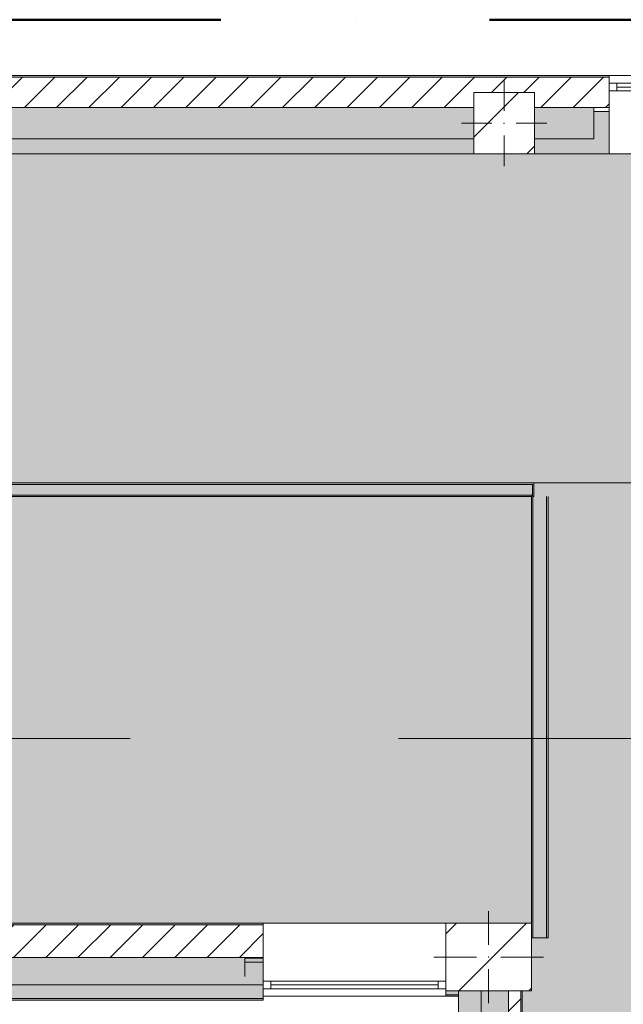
# Model space of a CAD drawing. Header units: millimetres. Extents: x -30280 to 136103, y -81242 to 8968.
# Tile 21 of 46: x -4984 to -1017, y -1726 to 4746. Entities that reach past the tile are written whole.
import ezdxf

# ---------------------------------------------------------------- set-up
doc = ezdxf.new("R2010")
doc.units = ezdxf.units.MM
doc.header["$MEASUREMENT"] = 0
for name, pattern in [('Dot & Dashed', [3351.388812, 1587.5, -881.944444, 0, -881.944368]), ('Punto & Rayas', [3351.388812, 1587.5, -881.944444, 0, -881.944368]), ('Wipeout_Contour', [1000, 0, -1000])]:
    doc.linetypes.add(name, pattern=pattern)
for name, color, linetype, lineweight, true_color in [('01_2D_Ambit_Pluma_Nº__242', 7, 'Continuous', 50, 0xfb0013), ('12_FAÇ_Façana_Pluma_Nº__102', 7, 'Continuous', 5, 0xcccccc), ('12_FAÇ_Façana_Pluma_Nº__174', 7, 'Continuous', 13, 0xe4ad2c), ('12_FAÇ_Façana_Pluma_Nº__176', 7, 'Continuous', 15, 0x93a0c6), ('12_FAÇ_Façana_Pluma_Nº__43', 7, 'Continuous', 5, 0xa4a4a6), ('14_PAV_Paviment existent_Pluma_Nº__197', 7, 'Continuous', 0, 0xffe68e), ('Demolido_07_CR_Cel Ras_Pluma_Nº__102', 7, 'Continuous', 5, 0xcccccc), ('Demolido_08_Envans_Pluma_Nº__102', 7, 'Continuous', 5, 0xcccccc), ('Demolido_08_Envans_Pluma_Nº__176', 7, 'Continuous', 15, 0x93a0c6), ('Demolido_Puertas Archicad_Pluma_Nº__3', 7, 'Continuous', 5, 0xa4a4a4), ('Ventanas Archicad_Pluma_Nº__23', 7, 'Continuous', 5, 0xa4a4a6), ('Ventanas Archicad_Pluma_Nº__3', 7, 'Continuous', 5, 0xa4a4a4), ('Ventanas Archicad_Pluma_Nº__43', 7, 'Continuous', 5, 0xa4a4a6)]:
    doc.layers.add(name, color=color, linetype=linetype, lineweight=lineweight, true_color=true_color)
for name, color, linetype in [('10_ESTR_Pilars', 7, 'Continuous'), ('12_FAÇ_Façana', 7, 'Continuous'), ('14_PAV_Paviment existent', 7, 'Continuous'), ('16_SEC_Seccions EA', 7, 'Continuous'), ('Demolido_07_CR_Cel Ras', 7, 'Continuous'), ('Demolido_08_Envans', 7, 'Continuous'), ('Demolido_Puertas Archicad', 7, 'Continuous'), ('Ventanas Archicad', 7, 'Continuous')]:
    doc.layers.add(name, color=color, linetype=linetype)
for name, color, linetype, lineweight in [('10_ESTR_Pilars_Pluma_Nº__20', 1, 'Continuous', 5), ('10_ESTR_Pilars_Pluma_Nº__28', 7, 'Continuous', 20), ('10_ESTR_Pilars_Pluma_Nº__42', 8, 'Continuous', 25), ('12_FAÇ_Façana_Pluma_Nº__1', 7, 'Continuous', 5), ('12_FAÇ_Façana_Pluma_Nº__2', 8, 'Continuous', 5), ('12_FAÇ_Façana_Pluma_Nº__7', 7, 'Continuous', 5), ('14_PAV_Paviment existent_Pluma_Nº__89', 7, 'Continuous', 5), ('16_SEC_Seccions EA_Pluma_Nº__192', 150, 'Continuous', 0), ('Demolido_08_Envans_Pluma_Nº__7', 7, 'Continuous', 5), ('Demolido_Puertas Archicad_Pluma_Nº__7', 7, 'Continuous', 5), ('Ventanas Archicad_Pluma_Nº__1', 7, 'Continuous', 5), ('Ventanas Archicad_Pluma_Nº__7', 7, 'Continuous', 5)]:
    doc.layers.add(name, color=color, linetype=linetype, lineweight=lineweight)
pattern_1 = [(45, (0, 0), (-106.066, 106.066), [])]
pattern_2 = [(0, (0, 0), (0, 375), [0, -375])]
pattern_3 = [(45, (0, 0), (-229.81, 229.81), [])]

# ---------------------------------------------------------------- blocks, each defined once
blk = doc.blocks.new('Forjado_1_3', base_point=(5758.9, 1700.9))
at = {"layer": '14_PAV_Paviment existent_Pluma_Nº__197', "linetype": 'Continuous', "lineweight": 0, "true_color": 0x3f3923}
blk.add_hatch(color=39, dxfattribs=at).paths.add_polyline_path([(5758.9, 1700.9), (5758.9, 3863.5), (-28038.7, 3863.5), (-28050.8, 1700.9)])
at = {"layer": '14_PAV_Paviment existent_Pluma_Nº__89', "color": 7, "linetype": 'Continuous', "lineweight": 5, "flags": 128}
blk.add_lwpolyline([(5758.9, 1700.9), (-28050.8, 1700.9), (-28038.7, 3863.5), (5758.9, 3863.5)], close=True, dxfattribs=at)
blk = doc.blocks.new('Forjado_3_3', base_point=(-28092.2, -1194))
at = {"layer": 'Demolido_07_CR_Cel Ras', "linetype": 'Continuous', "lineweight": 0, "true_color": 0x3f3f3f}
blk.add_hatch(color=250, dxfattribs=at).paths.add_polyline_path([(-28092.2, -1194), (-1681.1, -1194), (-1681.1, -12339), (-1971.1, -12439), (-18763.6, -12339), (-18763.6, -17084), (-1670.4, -17244), (5828.9, -17239), (5828.9, -16789), (6428.9, -16799), (6428.9, -12439), (6178.9, -12439), (6061.7, -1189.8), (7253.9, -1194), (7253.9, 3863.5), (-28092.2, 3863.5)])
at = {"layer": 'Demolido_07_CR_Cel Ras_Pluma_Nº__102', "color": 254, "linetype": 'Continuous', "lineweight": 5, "true_color": 0xcccccc, "flags": 128}
blk.add_lwpolyline([(-28092.2, -1194), (-1681.1, -1194), (-1681.1, -12339), (-1971.1, -12439), (-18763.6, -12339), (-18763.6, -17084), (-1670.4, -17244), (5828.9, -17239), (5828.9, -16789), (6428.9, -16799), (6428.9, -12439), (6178.9, -12439), (6061.7, -1189.8), (7253.9, -1194), (7253.9, 3863.5), (-28092.2, 3863.5)], close=True, dxfattribs=at)
blk = doc.blocks.new('Muro_1_3', base_point=(-1681.1, -1194))
at = {"layer": '12_FAÇ_Façana_Pluma_Nº__102', "linetype": 'Continuous', "lineweight": 0, "true_color": 0xe5e5e5}
blk.add_hatch(color=254, dxfattribs=at).paths.add_polyline_path([(-2101.1, -1639), (-2101.1, -9499), (-1951.1, -9499), (-1951.1, -7439), (-1971.1, -7439), (-1971.1, -6989), (-1951.1, -6989), (-1951.1, -1639)])
at = {"layer": '12_FAÇ_Façana_Pluma_Nº__174', "linetype": 'Continuous', "lineweight": 13, "true_color": 0xe4ad2c}
blk.add_hatch(color=42, dxfattribs=at).paths.add_polyline_path([(-1951.1, -1639), (-1951.1, -6989), (-1771.1, -6989), (-1771.1, -1639)])
at = {"layer": '12_FAÇ_Façana_Pluma_Nº__176', "linetype": 'Continuous', "lineweight": 0, "true_color": 0x495063}
blk.add_hatch(color=251, dxfattribs=at).paths.add_polyline_path([(-1691.1, -1639), (-1691.1, -6989), (-1681.1, -6989), (-1681.1, -1639)])
at = {"layer": '12_FAÇ_Façana_Pluma_Nº__2', "linetype": 'Continuous', "lineweight": 5}
h = blk.add_hatch(dxfattribs=at)
h.set_pattern_fill('Ceramic_0003', color=8, style=0, pattern_type=2)
h.set_pattern_definition(pattern_1)
h.paths.add_polyline_path([(-1771.1, -1639), (-1771.1, -6989), (-1691.1, -6989), (-1691.1, -1639)])
at = {"layer": '12_FAÇ_Façana_Pluma_Nº__7', "color": 7, "linetype": 'Continuous', "lineweight": 5}
for p, q in [((-1951.1, -1639), (-1951.1, -6989)), ((-1771.1, -6989), (-1771.1, -1639)), ((-1691.1, -6989), (-1691.1, -1639))]:
    blk.add_line(p, q, dxfattribs=at)
at = {"layer": '12_FAÇ_Façana_Pluma_Nº__7', "color": 7, "linetype": 'Continuous', "lineweight": 5, "flags": 128}
for points in [[(-2101.1, -1639), (-2101.1, -10659)], [(-1681.1, -6989), (-1681.1, -1639)]]:
    blk.add_lwpolyline(points, dxfattribs=at)
blk = doc.blocks.new('Ventana Vertical Multi-Faja 27_2')
at = {"layer": 'Ventanas Archicad_Pluma_Nº__23', "color": 253, "linetype": 'Continuous', "lineweight": 5, "true_color": 0xa4a4a6}
for p, q in [((-600, 0), (-550, 0)), ((-550, 0), (-550, -50)), ((550, -50), (550, 0)), ((550, 0), (600, 0)), ((-550, -50), (-600, -50)), ((600, -50), (550, -50))]:
    blk.add_line(p, q, dxfattribs=at)
at = {"layer": 'Ventanas Archicad_Pluma_Nº__3', "color": 253, "linetype": 'Continuous', "lineweight": 5, "true_color": 0xa4a4a4}
for p, q in [((-600, 50), (600, 50)), ((-550, 0), (550, 0)), ((-550, -25), (550, -25)), ((550, -50), (-550, -50)), ((-600, -465), (600, -465))]:
    blk.add_line(p, q, dxfattribs=at)
at = {"layer": 'Ventanas Archicad_Pluma_Nº__43', "color": 253, "linetype": 'Continuous', "lineweight": 5, "true_color": 0xa4a4a6}
for p, q in [((-600, -160), (-600, -185)), ((600, -160), (600, -185))]:
    blk.add_line(p, q, dxfattribs=at)
at = {"layer": 'Ventanas Archicad_Pluma_Nº__7', "color": 7, "linetype": 'Continuous', "lineweight": 5}
for p, q in [((-600, 50), (-600, 40)), ((-600, 40), (-600, 0)), ((-600, 0), (-600, -50)), ((-600, 0), (-600, -50)), ((600, 50), (600, 40)), ((600, 40), (600, 0)), ((600, 0), (600, -50)), ((600, 0), (600, -50)), ((-600, -50), (-600, -160)), ((600, -50), (600, -160)), ((-600, -185), (-600, -365)), ((-600, -185), (-600, -365)), ((600, -185), (600, -365)), ((600, -185), (600, -365)), ((-600, -365), (-600, -465)), ((-600, -365), (-600, -465)), ((600, -365), (600, -465)), ((600, -365), (600, -465))]:
    blk.add_line(p, q, dxfattribs=at)
blk = doc.blocks.new('Muro_3_3', base_point=(11882.6, 4378.5))
at = {"layer": '12_FAÇ_Façana', "linetype": 'Continuous', "lineweight": 0, "true_color": 0x000000}
h = blk.add_hatch(dxfattribs=at)
h.set_pattern_fill('Yeso_0003', color=18, style=0, pattern_type=2)
h.set_pattern_definition(pattern_2)
h.paths.add_polyline_path([(-1110.5, 4168.5), (-1210.5, 4168.5), (-1210.5, 4143.5), (-1110.5, 4143.5)])
at = {"layer": '12_FAÇ_Façana_Pluma_Nº__102', "linetype": 'Continuous', "lineweight": 0, "true_color": 0xe5e5e5}
for points in [[(-1210.5, 3963.5), (-1110.5, 3863.5), (-1110.5, 4143.5), (-1210.5, 4143.5)], [(-7000.5, 3963.5), (-7000.5, 3863.5), (-2000.5, 3863.5), (-2000.5, 3963.5)], [(-1600.5, 3963.5), (-1600.5, 3863.5), (-1110.5, 3863.5), (-1210.5, 3963.5)]]:
    blk.add_hatch(color=254, dxfattribs=at).paths.add_polyline_path(points)
at = {"layer": '12_FAÇ_Façana_Pluma_Nº__174', "linetype": 'Continuous', "lineweight": 13, "true_color": 0xe4ad2c}
for points in [[(-7000.5, 3963.5), (-2000.5, 3963.5), (-2000.5, 4168.5), (-7000.5, 4168.5)], [(-1600.5, 4168.5), (-1600.5, 3963.5), (-1210.5, 3963.5), (-1210.5, 4143.5), (-1210.5, 4168.5)]]:
    blk.add_hatch(color=42, dxfattribs=at).paths.add_polyline_path(points)
at = {"layer": '12_FAÇ_Façana_Pluma_Nº__176', "linetype": 'Continuous', "lineweight": 0, "true_color": 0x495063}
blk.add_hatch(color=251, dxfattribs=at).paths.add_polyline_path([(-25879.1, 4368.5), (-1110.5, 4368.5), (-1110.5, 4378.5), (-25879.1, 4378.5)])
at = {"layer": '12_FAÇ_Façana_Pluma_Nº__2', "linetype": 'Continuous', "lineweight": 5}
h = blk.add_hatch(dxfattribs=at)
h.set_pattern_fill('Ceramic_0003', color=8, style=0, pattern_type=2)
h.set_pattern_definition(pattern_1)
h.paths.add_polyline_path([(-1110.5, 4368.5), (-25879.1, 4368.5), (-25879.1, 4168.5), (-21909.8, 4168.5), (-21909.8, 4268), (-21509.8, 4268), (-21509.8, 4168.5), (-18909.8, 4168.5), (-18909.8, 4268), (-18509.8, 4268), (-18509.8, 4168.5), (-7400.5, 4168.5), (-7400.5, 4268), (-7000.5, 4268), (-7000.5, 4168.5), (-2000.5, 4168.5), (-2000.5, 4268), (-1600.5, 4268), (-1600.5, 4168.5), (-1110.5, 4168.5)])
at = {"layer": '12_FAÇ_Façana_Pluma_Nº__43', "color": 253, "linetype": 'Continuous', "lineweight": 5, "true_color": 0xa4a4a6}
for p, q in [((-1210.5, 4168.5), (-1110.5, 4168.5)), ((-1210.5, 4143.5), (-1210.5, 4168.5)), ((-1110.5, 4143.5), (-1210.5, 4143.5)), ((-1110.5, 4168.5), (-1110.5, 4143.5))]:
    blk.add_line(p, q, dxfattribs=at)
at = {"layer": '12_FAÇ_Façana_Pluma_Nº__7', "color": 7, "linetype": 'Continuous', "lineweight": 5}
for p, q in [((-1110.5, 4368.5), (-25879.1, 4368.5)), ((-1110.5, 4378.5), (-1110.5, 4368.5)), ((-1110.5, 4368.5), (-1110.5, 4328.5)), ((-1110.5, 4328.5), (-1110.5, 4278.5)), ((-1110.5, 4278.5), (-1110.5, 4168.5)), ((-2000.5, 4168.5), (-7000.5, 4168.5)), ((-1210.5, 4168.5), (-1600.5, 4168.5)), ((-1210.5, 3963.5), (-1210.5, 4143.5)), ((-1110.5, 4143.5), (-1110.5, 3963.5)), ((-1110.5, 4143.5), (-1110.5, 3963.5)), ((-7000.5, 3963.5), (-2000.5, 3963.5)), ((-1600.5, 3963.5), (-1210.5, 3963.5)), ((-1110.5, 3963.5), (-1110.5, 3863.5)), ((-1110.5, 3963.5), (-1110.5, 3863.5))]:
    blk.add_line(p, q, dxfattribs=at)
at = {"layer": '12_FAÇ_Façana_Pluma_Nº__7', "color": 7, "linetype": 'Continuous', "lineweight": 5, "flags": 128}
for points in [[(-1110.5, 4378.5), (-25879.1, 4378.5)], [(-7000.5, 3863.5), (-2000.5, 3863.5)], [(-1600.5, 3863.5), (-1110.5, 3863.5)]]:
    blk.add_lwpolyline(points, dxfattribs=at)
at = {"layer": 'Ventanas Archicad', "color": 253, "linetype": 'Continuous', "lineweight": 5, "true_color": 0xa4a4a6, "xscale": -1, "zscale": 1000}
blk.add_blockref('Ventana Vertical Multi-Faja 27_2', (-510.5, 4328.5), dxfattribs=at)
blk = doc.blocks.new('Muro_7_3', base_point=(-5726, -1194))
at = {"layer": '12_FAÇ_Façana_Pluma_Nº__102', "linetype": 'Continuous', "lineweight": 0, "true_color": 0xe5e5e5}
for points in [[(-5726, -1689), (-3383.4, -1689), (-3383.4, -1599), (-5726, -1599)], [(-5726, -1699), (-3383.4, -1699), (-3383.4, -1689), (-5726, -1689)]]:
    blk.add_hatch(color=254, dxfattribs=at).paths.add_polyline_path(points)
at = {"layer": '12_FAÇ_Façana_Pluma_Nº__174', "linetype": 'Continuous', "lineweight": 13, "true_color": 0xe4ad2c}
blk.add_hatch(color=42, dxfattribs=at).paths.add_polyline_path([(-5726, -1599), (-3383.4, -1599), (-3383.4, -1419), (-5726, -1419)])
at = {"layer": '12_FAÇ_Façana_Pluma_Nº__176', "linetype": 'Continuous', "lineweight": 0, "true_color": 0x495063}
blk.add_hatch(color=251, dxfattribs=at).paths.add_polyline_path([(-3383.4, -1194), (-5726, -1194), (-5726, -1204), (-3383.4, -1204)])
at = {"layer": '12_FAÇ_Façana_Pluma_Nº__2', "linetype": 'Continuous', "lineweight": 5}
h = blk.add_hatch(dxfattribs=at)
h.set_pattern_fill('Ceramic_0003', color=8, style=0, pattern_type=2)
h.set_pattern_definition(pattern_1)
h.paths.add_polyline_path([(-5726, -1419), (-3383.4, -1419), (-3383.4, -1204), (-5726, -1204)])
at = {"layer": '12_FAÇ_Façana_Pluma_Nº__7', "color": 7, "linetype": 'Continuous', "lineweight": 5}
for p, q in [((-3383.4, -1204), (-5726, -1204)), ((-5726, -1419), (-3383.4, -1419)), ((-5726, -1599), (-3383.4, -1599)), ((-5726, -1689), (-3383.4, -1689))]:
    blk.add_line(p, q, dxfattribs=at)
at = {"layer": '12_FAÇ_Façana_Pluma_Nº__7', "color": 7, "linetype": 'Continuous', "lineweight": 5, "flags": 128}
for points in [[(-3383.4, -1194), (-5726, -1194)], [(-5726, -1419), (-5726, -1424)], [(-3383.4, -1424), (-3383.4, -1419)], [(-5726, -1544), (-5726, -1599)], [(-3383.4, -1599), (-3383.4, -1544)], [(-5726, -1664), (-5726, -1699)], [(-3383.4, -1699), (-3383.4, -1664)], [(-5726, -1699), (-3383.4, -1699)]]:
    blk.add_lwpolyline(points, dxfattribs=at)
blk = doc.blocks.new('Ventana Vertical Multi-Faja 27_7')
at = {"layer": 'Ventanas Archicad_Pluma_Nº__1', "color": 7, "linetype": 'Continuous', "lineweight": 5}
for p, q in [((-600, 50), (600, 50)), ((-600, 0), (-550, 0)), ((-550, 0), (-550, -50)), ((-550, 0), (550, 0)), ((550, -50), (550, 0)), ((550, 0), (600, 0)), ((-550, -50), (-600, -50)), ((-550, -25), (550, -25)), ((550, -50), (-550, -50)), ((600, -50), (550, -50)), ((-600, -200), (-600, -175)), ((600, -200), (600, -175)), ((-600, -430), (600, -430))]:
    blk.add_line(p, q, dxfattribs=at)
at = {"layer": 'Ventanas Archicad_Pluma_Nº__7', "color": 7, "linetype": 'Continuous', "lineweight": 5}
for p, q in [((-600, 50), (-600, 40)), ((-600, 40), (-600, 0)), ((-600, 40), (-600, 0)), ((-600, 0), (-600, -50)), ((-600, 0), (-600, -50)), ((-600, 0), (-600, -50)), ((-600, 0), (-600, -50)), ((600, 50), (600, 40)), ((600, 40), (600, 0)), ((600, 40), (600, 0)), ((600, 0), (600, -50)), ((600, 0), (600, -50)), ((600, 0), (600, -50)), ((600, 0), (600, -50)), ((-600, -50), (-600, -80)), ((-600, -50), (-600, -80)), ((600, -50), (600, -80)), ((600, -50), (600, -80)), ((-600, -80), (-600, -175)), ((-600, -80), (-600, -175)), ((600, -80), (600, -175)), ((600, -80), (600, -175)), ((-600, -200), (-600, -420)), ((600, -200), (600, -420)), ((-600, -420), (-600, -430)), ((600, -420), (600, -430))]:
    blk.add_line(p, q, dxfattribs=at)
blk = doc.blocks.new('Muro_20_3', base_point=(-3383.4, -1194))
at = {"layer": '12_FAÇ_Façana', "linetype": 'Continuous', "lineweight": 0, "true_color": 0x000000}
h = blk.add_hatch(dxfattribs=at)
h.set_pattern_fill('Yeso_0003', color=18, style=0, pattern_type=2)
h.set_pattern_definition(pattern_2)
h.paths.add_polyline_path([(-3383.4, -1424), (-3503.4, -1424), (-3503.4, -1449), (-3383.4, -1449)])
h = blk.add_hatch(dxfattribs=at)
h.set_pattern_fill('Yeso_0003', color=18, style=0, pattern_type=2)
h.set_pattern_definition(pattern_2)
h.paths.add_polyline_path([(-2183.4, -1424), (-2183.4, -1449), (-2063.4, -1449), (-2063.4, -1424)])
at = {"layer": '12_FAÇ_Façana_Pluma_Nº__102', "linetype": 'Continuous', "lineweight": 0, "true_color": 0xe5e5e5}
for points in [[(-3503.4, -1544), (-3383.4, -1664), (-3383.4, -1449), (-3503.4, -1449)], [(-2063.4, -1544), (-2063.4, -1449), (-2183.4, -1449), (-2183.4, -1664)], [(-2183.4, -1664), (-2101.1, -1664), (-2101.1, -1639), (-2158.4, -1639)]]:
    blk.add_hatch(color=254, dxfattribs=at).paths.add_polyline_path(points)
at = {"layer": '12_FAÇ_Façana_Pluma_Nº__176', "linetype": 'Continuous', "lineweight": 0, "true_color": 0x495063}
blk.add_hatch(color=251, dxfattribs=at).paths.add_polyline_path([(-2183.4, -1674), (-2101.1, -1674), (-2101.1, -1664), (-2183.4, -1664)])
at = {"layer": '12_FAÇ_Façana_Pluma_Nº__1', "color": 7, "linetype": 'Continuous', "lineweight": 5}
for p, q in [((-3503.4, -1424), (-3383.4, -1424)), ((-3503.4, -1449), (-3503.4, -1424)), ((-3383.4, -1449), (-3503.4, -1449)), ((-3383.4, -1424), (-3383.4, -1449)), ((-2183.4, -1424), (-2183.4, -1449)), ((-2063.4, -1424), (-2183.4, -1424)), ((-2183.4, -1449), (-2063.4, -1449)), ((-2063.4, -1449), (-2063.4, -1424))]:
    blk.add_line(p, q, dxfattribs=at)
at = {"layer": '12_FAÇ_Façana_Pluma_Nº__7', "color": 7, "linetype": 'Continuous', "lineweight": 5}
for p, q in [((-3383.4, -1204), (-3383.4, -1194)), ((-3383.4, -1424), (-3383.4, -1204)), ((-2183.4, -1204), (-2183.4, -1194)), ((-2183.4, -1424), (-2183.4, -1204)), ((-3503.4, -1544), (-3503.4, -1449)), ((-3383.4, -1544), (-3383.4, -1449)), ((-3383.4, -1544), (-3383.4, -1449)), ((-2183.4, -1544), (-2183.4, -1449)), ((-2183.4, -1544), (-2183.4, -1449)), ((-2063.4, -1544), (-2063.4, -1449)), ((-3383.4, -1574), (-3383.4, -1544)), ((-3383.4, -1574), (-3383.4, -1544)), ((-2183.4, -1574), (-2183.4, -1544)), ((-2183.4, -1574), (-2183.4, -1544)), ((-3383.4, -1624), (-3383.4, -1574)), ((-3383.4, -1624), (-3383.4, -1574)), ((-2183.4, -1624), (-2183.4, -1574)), ((-2183.4, -1624), (-2183.4, -1574)), ((-3383.4, -1664), (-3383.4, -1624)), ((-3383.4, -1664), (-3383.4, -1624)), ((-3383.4, -1674), (-3383.4, -1664)), ((-2183.4, -1664), (-2183.4, -1624)), ((-2183.4, -1664), (-2183.4, -1624)), ((-2183.4, -1664), (-2101.1, -1664)), ((-2183.4, -1674), (-2183.4, -1664))]:
    blk.add_line(p, q, dxfattribs=at)
at = {"layer": '12_FAÇ_Façana_Pluma_Nº__7', "color": 7, "linetype": 'Continuous', "lineweight": 5, "flags": 128}
for points in [[(-2183.4, -1674), (-2101.1, -1674)], [(-2101.1, -1674), (-2101.1, -1639)]]:
    blk.add_lwpolyline(points, dxfattribs=at)
at = {"layer": 'Ventanas Archicad', "color": 253, "linetype": 'Continuous', "lineweight": 5, "true_color": 0xa4a4a6, "zscale": 1000, "rotation": 180}
blk.add_blockref('Ventana Vertical Multi-Faja 27_7', (-2783.4, -1624), dxfattribs=at)
blk = doc.blocks.new('Muro_91_3', base_point=(-1511.1, -1289))
at = {"layer": 'Demolido_08_Envans_Pluma_Nº__102', "linetype": 'Continuous', "lineweight": 0, "true_color": 0xe5e5e5}
blk.add_hatch(color=254, dxfattribs=at).paths.add_polyline_path([(-1521.1, -1289), (-1521.1, 1610.9), (-1611.1, 1610.9), (-1611.1, -1289)])
at = {"layer": 'Demolido_08_Envans_Pluma_Nº__176', "linetype": 'Continuous', "lineweight": 0, "true_color": 0x495063}
for points in [[(-1621.1, 1610.9), (-1621.1, -1289), (-1611.1, -1289), (-1611.1, 1610.9)], [(-1511.1, -1289), (-1511.1, 1610.9), (-1521.1, 1610.9), (-1521.1, -1289)]]:
    blk.add_hatch(color=251, dxfattribs=at).paths.add_polyline_path(points)
at = {"layer": 'Demolido_08_Envans_Pluma_Nº__7', "color": 7, "linetype": 'Continuous', "lineweight": 5}
for p, q in [((-1611.1, 1610.9), (-1611.1, -1289)), ((-1521.1, -1289), (-1521.1, 1610.9))]:
    blk.add_line(p, q, dxfattribs=at)
at = {"layer": 'Demolido_08_Envans_Pluma_Nº__7', "color": 7, "linetype": 'Continuous', "lineweight": 5, "flags": 128}
for points in [[(-1621.1, 1610.9), (-1621.1, -1194)], [(-1511.1, -1289), (-1511.1, 1610.9)], [(-1611.1, -1289), (-1621.1, -1289)], [(-1521.1, -1289), (-1611.1, -1289)], [(-1511.1, -1289), (-1521.1, -1289)]]:
    blk.add_lwpolyline(points, dxfattribs=at)
blk = doc.blocks.new('Puerta Corredera Exterior 27_2')
at = {"layer": 'Demolido_Puertas Archicad', "linetype": 'Continuous', "lineweight": 0, "true_color": 0xffffff}
h = blk.add_hatch(dxfattribs=at)
h.set_pattern_fill('Hormigón_en_Masa_0003', style=0, pattern_type=2)
h.set_pattern_definition([(0, (0, 0), (0, 3897), [243.8, -2006.2]), (0, (1125, 1948.6), (0, 3897), [243.8, -2006.2]), (60, (0, 0), (-3375, 1948.6), [243.8, -2006.2]), (60, (2250, 0), (-3375, 1948.6), [243.8, -2006.2]), (120, (243.7, 0), (3375, 1948.6), [243.8, -2006.2]), (120, (2493.8, 0), (3375, 1948.6), [243.8, -2006.2]), (0, (0, 375), (0, 750), [0, -750, 0, -1125]), (45, (375, 375), (-530.33, 530.33), [0, -562.5, 0, -937.5])])
h.paths.add_polyline_path([(536.4, 135), (536.4, 95), (2484, 95), (2484, 135)])
at = {"layer": 'Demolido_Puertas Archicad_Pluma_Nº__3', "color": 253, "linetype": 'Continuous', "lineweight": 5, "true_color": 0xa4a4a4}
for p, q in [((1710.2, 235), (1660.2, 285)), ((1510.2, 235), (1710.2, 235)), ((1710.2, 235), (1660.2, 185)), ((536.4, 135), (2484, 135)), ((536.4, 95), (536.4, 135)), ((2484, 135), (2484, 95)), ((2484, 95), (536.4, 95))]:
    blk.add_line(p, q, dxfattribs=at)
at = {"layer": 'Demolido_Puertas Archicad_Pluma_Nº__7', "color": 7, "linetype": 'Continuous', "lineweight": 5}
for p, q in [((-973.8, 90), (-963.8, 90)), ((-963.8, 0), (-963.8, 90)), ((973.8, 90), (963.8, 90)), ((963.8, 0), (963.8, 90))]:
    blk.add_line(p, q, dxfattribs=at)
blk = doc.blocks.new('Muro_106_3', base_point=(-18761.1, 1610.9))
at = {"layer": 'Demolido_08_Envans_Pluma_Nº__102', "linetype": 'Continuous', "lineweight": 0, "true_color": 0xe5e5e5}
blk.add_hatch(color=254, dxfattribs=at).paths.add_polyline_path([(-8376.2, 1620.9), (-1614.7, 1620.9), (-1614.7, 1690.9), (-8376.2, 1690.9)])
at = {"layer": 'Demolido_08_Envans_Pluma_Nº__176', "linetype": 'Continuous', "lineweight": 0, "true_color": 0x495063}
for points in [[(-8376.2, 1690.9), (-1614.7, 1690.9), (-1614.7, 1700.9), (-8376.2, 1700.9)], [(-1614.7, 1700.9), (-1614.7, 1690.9), (-1614.7, 1610.9), (-1604.7, 1610.9), (-1604.7, 1700.9)], [(-8376.2, 1620.9), (-8376.2, 1610.9), (-1621.1, 1610.9), (-1621.1, 1620.9)], [(-1621.1, 1620.9), (-1621.1, 1610.9), (-1614.7, 1610.9), (-1614.7, 1620.9)]]:
    blk.add_hatch(color=251, dxfattribs=at).paths.add_polyline_path(points)
at = {"layer": 'Demolido_08_Envans_Pluma_Nº__7', "color": 7, "linetype": 'Continuous', "lineweight": 5}
for p, q in [((-1614.7, 1690.9), (-8376.2, 1690.9)), ((-1614.7, 1700.9), (-1604.7, 1700.9)), ((-1614.7, 1690.9), (-1614.7, 1610.9)), ((-1604.7, 1610.9), (-1604.7, 1700.9)), ((-8376.2, 1620.9), (-1614.7, 1620.9)), ((-1614.7, 1610.9), (-1604.7, 1610.9))]:
    blk.add_line(p, q, dxfattribs=at)
at = {"layer": 'Demolido_08_Envans_Pluma_Nº__7', "color": 7, "linetype": 'Continuous', "lineweight": 5, "flags": 128}
for points in [[(-1614.7, 1700.9), (-8376.2, 1700.9)], [(-8376.2, 1610.9), (-1621.1, 1610.9)]]:
    blk.add_lwpolyline(points, dxfattribs=at)
at = {"layer": 'Demolido_Puertas Archicad', "color": 253, "linetype": 'Continuous', "lineweight": 5, "true_color": 0xa4a4a6, "zscale": 1000}
blk.add_blockref('Puerta Corredera Exterior 27_2', (-640.9, 1610.9), dxfattribs=at)
blk = doc.blocks.new('Pilar_6_3', base_point=(-1902.3, -1416.5))
at = {"color": 254, "linetype": 'Wipeout_Contour', "lineweight": 0, "ltscale": 9537.1046}
blk.add_wipeout([(-2183.4, -1639), (-1621.1, -1639), (-1621.1, -1194), (-2183.4, -1194)], dxfattribs=at).dxf.layer = '10_ESTR_Pilars'
at = {"layer": '10_ESTR_Pilars_Pluma_Nº__42', "linetype": 'Continuous', "lineweight": 25}
h = blk.add_hatch(dxfattribs=at)
h.set_pattern_fill('00_GCT_trama_45º_e1_400__07', color=8, style=0, pattern_type=2)
h.set_pattern_definition(pattern_3)
h.paths.add_polyline_path([(-2183.4, -1639), (-1621.1, -1639), (-1621.1, -1194), (-2183.4, -1194)])
at = {"layer": '10_ESTR_Pilars_Pluma_Nº__20', "color": 1, "linetype": 'Continuous', "lineweight": 5}
for p, q in [((-1902.3, -1336.5), (-1902.3, -1114)), ((-1982.3, -1416.5), (-2263.4, -1416.5)), ((-1822.3, -1416.5), (-1541.1, -1416.5)), ((-1902.3, -1496.5), (-1902.3, -1719))]:
    blk.add_line(p, q, dxfattribs=at)
blk.add_point((-1902.3, -1416.5), dxfattribs=at)
at = {"layer": '10_ESTR_Pilars_Pluma_Nº__28', "color": 7, "linetype": 'Continuous', "lineweight": 20, "flags": 128}
blk.add_lwpolyline([(-2183.4, -1639), (-1621.1, -1639), (-1621.1, -1194), (-2183.4, -1194)], close=True, dxfattribs=at)
blk = doc.blocks.new('Pilar_32_3', base_point=(-1800.5, 4065.7))
at = {"color": 254, "linetype": 'Wipeout_Contour', "lineweight": 0, "ltscale": 17804.353941}
blk.add_wipeout([(-2000.5, 3863.5), (-1600.5, 3863.5), (-1600.5, 4268), (-2000.5, 4268)], dxfattribs=at).dxf.layer = '10_ESTR_Pilars'
at = {"layer": '10_ESTR_Pilars_Pluma_Nº__42', "linetype": 'Continuous', "lineweight": 25}
h = blk.add_hatch(dxfattribs=at)
h.set_pattern_fill('00_GCT_trama_45º_e1_400__07', color=8, style=0, pattern_type=2)
h.set_pattern_definition(pattern_3)
h.paths.add_polyline_path([(-2000.5, 3863.5), (-1600.5, 3863.5), (-1600.5, 4268), (-2000.5, 4268)])
at = {"layer": '10_ESTR_Pilars_Pluma_Nº__20', "color": 1, "linetype": 'Continuous', "lineweight": 5}
for p, q in [((-1800.5, 4145.7), (-1800.5, 4348)), ((-1880.5, 4065.7), (-2080.5, 4065.7)), ((-1720.5, 4065.7), (-1520.5, 4065.7)), ((-1800.5, 3985.7), (-1800.5, 3783.5))]:
    blk.add_line(p, q, dxfattribs=at)
blk.add_point((-1800.5, 4065.7), dxfattribs=at)
at = {"layer": '10_ESTR_Pilars_Pluma_Nº__28', "color": 7, "linetype": 'Continuous', "lineweight": 20, "flags": 128}
blk.add_lwpolyline([(-2000.5, 3863.5), (-1600.5, 3863.5), (-1600.5, 4268), (-2000.5, 4268)], close=True, dxfattribs=at)
blk = doc.blocks.new('Plano de Corte_1_3', base_point=(-29305.8, 20.2))
at = {"layer": '16_SEC_Seccions EA_Pluma_Nº__192', "color": 150, "linetype": 'Dot & Dashed', "lineweight": 0}
blk.add_line((-29305.8, 20.2), (8307.2, 20.2), dxfattribs=at)

msp = doc.modelspace()

# ---------------------------------------------------------------- linework, layer by layer
at = {"layer": '01_2D_Ambit_Pluma_Nº__242', "color": 1, "linetype": 'Punto & Rayas', "lineweight": 50, "true_color": 0xfb0013, "flags": 128}
msp.add_lwpolyline([(-28416.579, -2249.593), (-28416.579, 4745.928), (7590.116, 4745.928), (7590.116, -1864.54), (6642.921, -1864.54), (6642.921, -11392.724), (6642.921, -17756.595), (-18985.875, -17756.595), (-18985.875, -11834.879), (-2447.904, -11834.879), (-2447.904, -2249.593)], close=True, dxfattribs=at)

# ---------------------------------------------------------------- block references
at = {"layer": '12_FAÇ_Façana', "color": 7, "lineweight": 20}
for name, p in [('Muro_3_3', (11882.64, 4378.454)), ('Muro_7_3', (-5726, -1193.976)), ('Muro_20_3', (-3383.431, -1193.976)), ('Muro_1_3', (-1681.109, -1193.976))]:
    msp.add_blockref(name, p, dxfattribs=at)
at = {"layer": '14_PAV_Paviment existent', "color": 7, "linetype": 'Continuous', "lineweight": 5}
msp.add_blockref('Forjado_1_3', (5758.891, 1700.853), dxfattribs=at)
at = {"layer": 'Demolido_07_CR_Cel Ras', "color": 254, "linetype": 'Continuous', "lineweight": 5, "true_color": 0xcccccc}
msp.add_blockref('Forjado_3_3', (-28092.187, -1193.976), dxfattribs=at)
at = {"layer": 'Demolido_08_Envans', "color": 7, "lineweight": 20}
for name, p in [('Muro_106_3', (-18761.109, 1610.853)), ('Muro_91_3', (-1511.109, -1288.976))]:
    msp.add_blockref(name, p, dxfattribs=at)

# ---------------------------------------------------------------- next in the draw order: block references
at = {"layer": '10_ESTR_Pilars', "color": 7, "lineweight": 20}
for name, p in [('Pilar_32_3', (-1800.468, 4065.732)), ('Pilar_6_3', (-1902.27, -1416.476))]:
    msp.add_blockref(name, p, dxfattribs=at)

# ---------------------------------------------------------------- next in the draw order: block references
at = {"layer": '16_SEC_Seccions EA', "color": 150, "lineweight": 0}
msp.add_blockref('Plano de Corte_1_3', (-29305.766, 20.229), dxfattribs=at)

doc.saveas('drawing.dxf')
